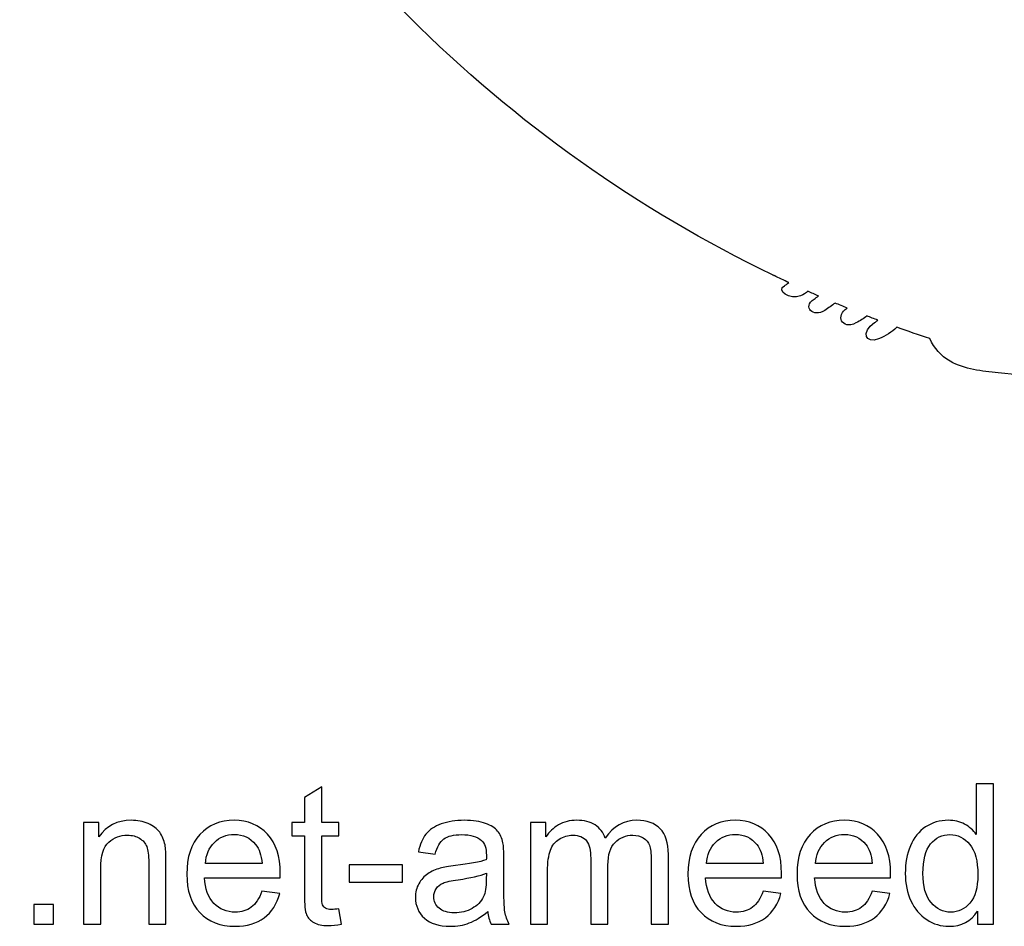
# Model space of a CAD drawing. Header units: millimetres. Extents: x -482 to 545, y -423 to 387.
# Tile 139 of 256: x 256 to 363, y -423 to -324. Entities that reach past the tile are written whole.
import ezdxf

# ---------------------------------------------------------------- set-up
doc = ezdxf.new("R2010")
doc.units = ezdxf.units.MM
doc.header["$MEASUREMENT"] = 0
doc.layers.add('Layer 1', color=7, linetype='Continuous')

msp = doc.modelspace()

# ---------------------------------------------------------------- linework, layer by layer
at = {"layer": 'Layer 1'}
msp.add_open_spline([(533.7911, -164.9185), (526.4989, -147.6772), (516.0587, -132.1927), (502.7622, -118.8958), (502.7622, -118.8958), (489.4653, -105.5989), (473.9808, -95.1592), (456.7395, -87.8666), (456.7395, -87.8666), (438.8883, -80.3164), (419.9264, -76.4881), (400.3804, -76.4881), (400.3804, -76.4881), (380.8344, -76.4881), (361.8726, -80.3164), (344.0217, -87.8666), (344.0217, -87.8666), (326.7804, -95.1592), (311.2963, -105.5989), (297.999, -118.8958), (297.999, -118.8958), (284.7025, -132.1927), (274.2624, -147.6772), (266.9698, -164.9185), (266.9698, -164.9185), (259.4196, -182.7694), (255.5913, -201.7312), (255.5913, -221.2772), (255.5913, -221.2772), (255.5913, -240.8236), (259.4196, -259.7854), (266.9698, -277.636), (266.9698, -277.636), (274.2624, -294.8776), (284.7025, -310.3617), (297.999, -323.659), (297.999, -323.659), (309.6118, -335.2717), (322.8946, -344.7025), (337.5574, -351.7634), (337.5574, -351.7634), (337.5574, -351.7637), (337.5571, -351.7644), (337.5571, -351.7644), (337.5571, -351.7644), (337.5804, -351.7757), (337.6033, -351.7863), (337.6266, -351.7973), (337.6266, -351.7973), (337.6583, -351.8128), (337.6901, -351.829), (337.7222, -351.8445), (337.7222, -351.8445), (337.7225, -351.8442), (337.7225, -351.8435), (337.7229, -351.8431), (337.7229, -351.8431), (338.2485, -352.0957), (338.7749, -352.3469), (339.3044, -352.5931), (339.3044, -352.5931), (339.1368, -352.7423), (338.9643, -352.863), (338.8299, -352.9335), (338.8299, -352.9335), (337.8996, -353.4246), (339.4444, -354.5168), (340.6072, -354.0335), (340.6072, -354.0335), (340.9226, -353.9023), (341.1822, -353.7358), (341.4041, -353.5481), (341.4041, -353.5481), (341.7837, -353.7174), (342.1629, -353.8864), (342.5439, -354.0526), (342.5439, -354.0526), (342.3862, -354.181), (342.225, -354.3002), (342.062, -354.4057), (342.062, -354.4057), (340.7758, -355.2375), (341.9534, -356.4603), (343.2463, -355.6238), (343.2463, -355.6238), (343.6506, -355.3628), (344.0182, -355.1), (344.3498, -354.8244), (344.3498, -354.8244), (344.7925, -355.0107), (345.236, -355.1949), (345.6801, -355.3765), (345.6801, -355.3765), (344.3699, -356.1315), (345.0469, -357.7864), (346.6305, -356.9947), (346.6305, -356.9947), (347.0972, -356.7612), (347.4832, -356.5051), (347.8095, -356.2253), (347.8095, -356.2253), (348.2057, -356.3802), (348.6025, -356.5329), (348.9998, -356.6839), (348.9998, -356.6839), (348.8851, -356.7809), (348.768, -356.8748), (348.6438, -356.9605), (348.6438, -356.9605), (347.1547, -357.9927), (347.6613, -359.3188), (349.0827, -358.7406), (349.0827, -358.7406), (349.8574, -358.4252), (350.528, -357.9899), (351.0917, -357.4615), (351.0917, -357.4615), (352.2764, -357.8908), (353.4652, -358.3046), (354.6587, -358.7022), (354.6587, -358.7022), (355.1437, -359.7182), (355.8546, -360.5885), (356.8911, -361.1737), (356.8911, -361.1737), (358.4433, -362.0511), (360.362, -362.2328), (362.1016, -362.436), (362.1016, -362.436), (364.0916, -362.6685), (365.5595, -362.787), (367.4853, -362.7136), (367.4853, -362.7136), (367.3502, -362.8251), (367.2119, -362.939), (367.0655, -363.0583), (367.0655, -363.0583), (366.6768, -363.3754), (366.9008, -363.864), (367.5947, -363.5934), (367.5947, -363.5934), (368.5278, -363.2294), (369.3921, -362.8311), (370.2052, -362.3721), (370.2052, -362.3721), (371.029, -362.5453), (371.9042, -362.5873), (372.7551, -362.569), (372.7551, -362.569), (372.0372, -363.1151), (371.2149, -363.5977), (370.2292, -363.9889), (370.2292, -363.9889), (369.777, -364.1688), (369.9223, -364.6327), (370.3524, -364.5749), (370.3524, -364.5749), (371.374, -364.4366), (372.3836, -364.1914), (373.3404, -363.8407), (373.3404, -363.8407), (374.1059, -364.0122), (374.9194, -364.0672), (375.7185, -364.0619), (375.7185, -364.0619), (375.1794, -364.3283), (374.5391, -364.5914), (373.75, -364.8723), (373.75, -364.8723), (373.4402, -364.9901), (373.5323, -365.496), (373.8875, -365.4501), (373.8875, -365.4501), (375.68, -365.218), (377.397, -365.1428), (378.9047, -364.4849), (378.9047, -364.4849), (379.3591, -364.553), (379.8142, -364.6172), (380.2696, -364.6803), (380.2696, -364.6803), (379.9663, -364.9358), (379.6597, -365.1781), (379.3549, -365.4039), (379.3549, -365.4039), (378.8818, -365.7546), (379.0134, -366.4975), (379.6872, -366.5384), (379.6872, -366.5384), (381.1011, -366.6234), (388.0886, -367.8906), (391.5748, -367.9234), (391.5748, -367.9234), (391.573, -368.2258), (391.8662, -368.5189), (392.1731, -368.2967), (392.1731, -368.2967), (392.6013, -368.0003), (392.9838, -367.6994), (393.3408, -367.3904), (393.3408, -367.3904), (393.5591, -367.408), (393.7771, -367.4271), (393.9955, -367.4433), (393.9955, -367.4433), (393.895, -367.5361), (393.7941, -367.6289), (393.689, -367.7227), (393.689, -367.7227), (393.2878, -368.0818), (393.8802, -368.6703), (394.2795, -368.3132), (394.2795, -368.3132), (394.578, -368.0465), (394.8556, -367.7837), (395.1191, -367.5177), (395.1191, -367.5177), (395.3484, -367.5318), (395.5781, -367.5453), (395.8074, -367.5576), (395.8074, -367.5576), (395.7044, -367.65), (395.5978, -367.7389), (395.4867, -367.825), (395.4867, -367.825), (395.0623, -368.1538), (395.6571, -368.7405), (396.0773, -368.4156), (396.0773, -368.4156), (396.3888, -368.1743), (396.6682, -367.903), (396.9215, -367.6116), (396.9215, -367.6116), (397.058, -367.6172), (397.1942, -367.6211), (397.3307, -367.626), (397.3307, -367.626), (397.2679, -367.7051), (397.2044, -367.7841), (397.1377, -367.861), (397.1377, -367.861), (396.7878, -368.2656), (397.3762, -368.8583), (397.7283, -368.4512), (397.7283, -368.4512), (397.9459, -368.2), (398.1347, -367.9351), (398.3051, -367.6613), (398.3051, -367.6613), (399.6918, -367.698), (401.0786, -367.7029), (402.465, -367.6754), (402.465, -367.6754), (402.6333, -367.9446), (402.8192, -368.2046), (403.033, -368.4512), (403.033, -368.4512), (403.3854, -368.8583), (403.9738, -368.2656), (403.6235, -367.861), (403.6235, -367.861), (403.5621, -367.7901), (403.5046, -367.7174), (403.4464, -367.6451), (403.4464, -367.6451), (403.5833, -367.6409), (403.7202, -367.637), (403.8571, -367.632), (403.8571, -367.632), (404.1061, -367.9157), (404.3799, -368.1799), (404.684, -368.4156), (404.684, -368.4156), (405.1038, -368.7405), (405.6989, -368.1538), (405.2745, -367.825), (405.2745, -367.825), (405.175, -367.7481), (405.0801, -367.668), (404.9874, -367.5858), (404.9874, -367.5858), (405.2153, -367.5749), (405.4435, -367.5608), (405.6714, -367.5481), (405.6714, -367.5481), (405.9261, -367.8035), (406.1949, -368.0564), (406.4814, -368.3132), (406.4814, -368.3132), (406.8811, -368.6703), (407.4737, -368.0818), (407.0719, -367.7227), (407.0719, -367.7227), (406.9809, -367.6412), (406.8941, -367.5608), (406.8066, -367.4803), (406.8066, -367.4803), (407.0257, -367.4652), (407.2444, -367.4458), (407.4635, -367.4288), (407.4635, -367.4288), (407.8082, -367.7245), (408.1775, -368.0127), (408.5882, -368.2967), (408.5882, -368.2967), (408.8951, -368.5189), (409.1882, -368.2258), (409.1861, -367.9234), (409.1861, -367.9234), (412.6726, -367.8906), (419.6601, -366.6234), (421.074, -366.5384), (421.074, -366.5384), (421.7478, -366.4975), (421.8798, -365.7546), (421.4067, -365.4039), (421.4067, -365.4039), (421.1016, -365.1781), (420.795, -364.9358), (420.4916, -364.6803), (420.4916, -364.6803), (420.9467, -364.6172), (421.4021, -364.553), (421.8565, -364.4849), (421.8565, -364.4849), (421.8565, -364.4849), (426.8737, -365.4501), (426.8737, -365.4501), (426.8737, -365.4501), (427.2293, -365.496), (427.321, -364.9901), (427.0113, -364.8723), (427.0113, -364.8723), (426.2221, -364.5914), (425.5818, -364.3283), (425.0428, -364.0619), (425.0428, -364.0619), (425.8418, -364.0672), (426.6557, -364.0122), (427.4212, -363.8407), (427.4212, -363.8407), (428.3776, -364.1914), (429.3869, -364.4366), (430.4089, -364.5749), (430.4089, -364.5749), (430.8389, -364.6327), (430.9839, -364.1688), (430.5317, -363.9889), (430.5317, -363.9889), (429.5463, -363.5977), (428.724, -363.1151), (428.0065, -362.569), (428.0065, -362.569), (428.857, -362.5873), (429.7323, -362.5453), (430.556, -362.3721), (430.556, -362.3721), (431.3691, -362.8311), (432.2331, -363.2294), (433.1669, -363.5934), (433.1669, -363.5934), (433.8605, -363.864), (434.0841, -363.3754), (433.6957, -363.0583), (433.6957, -363.0583), (433.5497, -362.939), (433.411, -362.8251), (433.2759, -362.7136), (433.2759, -362.7136), (435.2014, -362.787), (436.6693, -362.6685), (438.6597, -362.436), (438.6597, -362.436), (440.3996, -362.2328), (442.3176, -362.0511), (443.8702, -361.1737), (443.8702, -361.1737), (444.9066, -360.5885), (445.6178, -359.7182), (446.1029, -358.7022), (446.1029, -358.7022), (447.2957, -358.3046), (448.4852, -357.8908), (449.6695, -357.4615), (449.6695, -357.4615), (450.2336, -357.9899), (450.9039, -358.4252), (451.6786, -358.7406), (451.6786, -358.7406), (453.1003, -359.3188), (453.6061, -357.9927), (452.1171, -356.9605), (452.1171, -356.9605), (451.9932, -356.8748), (451.8758, -356.7809), (451.7618, -356.6839), (451.7618, -356.6839), (452.159, -356.5329), (452.5559, -356.3802), (452.9521, -356.2253), (452.9521, -356.2253), (453.2781, -356.5051), (453.664, -356.7612), (454.1307, -356.9947), (454.1307, -356.9947), (455.7143, -357.7864), (456.3917, -356.1315), (455.0811, -355.3765), (455.0811, -355.3765), (455.5253, -355.1949), (455.9683, -355.0107), (456.4114, -354.8244), (456.4114, -354.8244), (456.7434, -355.1), (457.111, -355.3628), (457.5149, -355.6238), (457.5149, -355.6238), (458.8075, -356.4603), (459.9854, -355.2375), (458.6995, -354.4057), (458.6995, -354.4057), (458.5362, -354.3002), (458.3753, -354.181), (458.2173, -354.0526), (458.2173, -354.0526), (458.5983, -353.8864), (458.9779, -353.7174), (459.3568, -353.5481), (459.3568, -353.5481), (459.579, -353.7358), (459.8387, -353.9023), (460.1544, -354.0335), (460.1544, -354.0335), (461.3172, -354.5168), (462.8616, -353.4246), (461.931, -352.9335), (461.931, -352.9335), (461.7966, -352.863), (461.6248, -352.7423), (461.4569, -352.5931), (461.4569, -352.5931), (476.8136, -345.448), (490.6894, -335.7314), (502.7622, -323.659), (502.7622, -323.659), (516.0587, -310.3617), (526.4989, -294.8776), (533.7911, -277.636), (533.7911, -277.636), (541.3416, -259.7854), (545.17, -240.8236), (545.17, -221.2772), (545.17, -221.2772), (545.17, -201.7312), (541.3416, -182.7694), (533.7911, -164.9185)], degree=3, knots=[0, 0, 0, 0, 0.00869565, 0.00869565, 0.00869565, 0.00869565, 0.0173913, 0.0173913, 0.0173913, 0.0173913, 0.02608696, 0.02608696, 0.02608696, 0.02608696, 0.03478261, 0.03478261, 0.03478261, 0.03478261, 0.04347826, 0.04347826, 0.04347826, 0.04347826, 0.05217391, 0.05217391, 0.05217391, 0.05217391, 0.06086957, 0.06086957, 0.06086957, 0.06086957, 0.06956522, 0.06956522, 0.06956522, 0.06956522, 0.07826087, 0.07826087, 0.07826087, 0.07826087, 0.08695652, 0.08695652, 0.08695652, 0.08695652, 0.09565217, 0.09565217, 0.09565217, 0.09565217, 0.10434783, 0.10434783, 0.10434783, 0.10434783, 0.11304348, 0.11304348, 0.11304348, 0.11304348, 0.12173913, 0.12173913, 0.12173913, 0.12173913, 0.13043478, 0.13043478, 0.13043478, 0.13043478, 0.13913043, 0.13913043, 0.13913043, 0.13913043, 0.14782609, 0.14782609, 0.14782609, 0.14782609, 0.15652174, 0.15652174, 0.15652174, 0.15652174, 0.16521739, 0.16521739, 0.16521739, 0.16521739, 0.17391304, 0.17391304, 0.17391304, 0.17391304, 0.1826087, 0.1826087, 0.1826087, 0.1826087, 0.19130435, 0.19130435, 0.19130435, 0.19130435, 0.2, 0.2, 0.2, 0.2, 0.20869565, 0.20869565, 0.20869565, 0.20869565, 0.2173913, 0.2173913, 0.2173913, 0.2173913, 0.22608696, 0.22608696, 0.22608696, 0.22608696, 0.23478261, 0.23478261, 0.23478261, 0.23478261, 0.24347826, 0.24347826, 0.24347826, 0.24347826, 0.25217391, 0.25217391, 0.25217391, 0.25217391, 0.26086957, 0.26086957, 0.26086957, 0.26086957, 0.26956522, 0.26956522, 0.26956522, 0.26956522, 0.27826087, 0.27826087, 0.27826087, 0.27826087, 0.28695652, 0.28695652, 0.28695652, 0.28695652, 0.29565217, 0.29565217, 0.29565217, 0.29565217, 0.30434783, 0.30434783, 0.30434783, 0.30434783, 0.31304348, 0.31304348, 0.31304348, 0.31304348, 0.32173913, 0.32173913, 0.32173913, 0.32173913, 0.33043478, 0.33043478, 0.33043478, 0.33043478, 0.33913043, 0.33913043, 0.33913043, 0.33913043, 0.34782609, 0.34782609, 0.34782609, 0.34782609, 0.35652174, 0.35652174, 0.35652174, 0.35652174, 0.36521739, 0.36521739, 0.36521739, 0.36521739, 0.37391304, 0.37391304, 0.37391304, 0.37391304, 0.3826087, 0.3826087, 0.3826087, 0.3826087, 0.39130435, 0.39130435, 0.39130435, 0.39130435, 0.4, 0.4, 0.4, 0.4, 0.40869565, 0.40869565, 0.40869565, 0.40869565, 0.4173913, 0.4173913, 0.4173913, 0.4173913, 0.42608696, 0.42608696, 0.42608696, 0.42608696, 0.43478261, 0.43478261, 0.43478261, 0.43478261, 0.44347826, 0.44347826, 0.44347826, 0.44347826, 0.45217391, 0.45217391, 0.45217391, 0.45217391, 0.46086957, 0.46086957, 0.46086957, 0.46086957, 0.46956522, 0.46956522, 0.46956522, 0.46956522, 0.47826087, 0.47826087, 0.47826087, 0.47826087, 0.48695652, 0.48695652, 0.48695652, 0.48695652, 0.49565217, 0.49565217, 0.49565217, 0.49565217, 0.50434783, 0.50434783, 0.50434783, 0.50434783, 0.51304348, 0.51304348, 0.51304348, 0.51304348, 0.52173913, 0.52173913, 0.52173913, 0.52173913, 0.53043478, 0.53043478, 0.53043478, 0.53043478, 0.53913043, 0.53913043, 0.53913043, 0.53913043, 0.54782609, 0.54782609, 0.54782609, 0.54782609, 0.55652174, 0.55652174, 0.55652174, 0.55652174, 0.56521739, 0.56521739, 0.56521739, 0.56521739, 0.57391304, 0.57391304, 0.57391304, 0.57391304, 0.5826087, 0.5826087, 0.5826087, 0.5826087, 0.59130435, 0.59130435, 0.59130435, 0.59130435, 0.6, 0.6, 0.6, 0.6, 0.60869565, 0.60869565, 0.60869565, 0.60869565, 0.6173913, 0.6173913, 0.6173913, 0.6173913, 0.62608696, 0.62608696, 0.62608696, 0.62608696, 0.63478261, 0.63478261, 0.63478261, 0.63478261, 0.64347826, 0.64347826, 0.64347826, 0.64347826, 0.65217391, 0.65217391, 0.65217391, 0.65217391, 0.66086957, 0.66086957, 0.66086957, 0.66086957, 0.66956522, 0.66956522, 0.66956522, 0.66956522, 0.67826087, 0.67826087, 0.67826087, 0.67826087, 0.68695652, 0.68695652, 0.68695652, 0.68695652, 0.69565217, 0.69565217, 0.69565217, 0.69565217, 0.70434783, 0.70434783, 0.70434783, 0.70434783, 0.71304348, 0.71304348, 0.71304348, 0.71304348, 0.72173913, 0.72173913, 0.72173913, 0.72173913, 0.73043478, 0.73043478, 0.73043478, 0.73043478, 0.73913043, 0.73913043, 0.73913043, 0.73913043, 0.74782609, 0.74782609, 0.74782609, 0.74782609, 0.75652174, 0.75652174, 0.75652174, 0.75652174, 0.76521739, 0.76521739, 0.76521739, 0.76521739, 0.77391304, 0.77391304, 0.77391304, 0.77391304, 0.7826087, 0.7826087, 0.7826087, 0.7826087, 0.79130435, 0.79130435, 0.79130435, 0.79130435, 0.8, 0.8, 0.8, 0.8, 0.80869565, 0.80869565, 0.80869565, 0.80869565, 0.8173913, 0.8173913, 0.8173913, 0.8173913, 0.82608696, 0.82608696, 0.82608696, 0.82608696, 0.83478261, 0.83478261, 0.83478261, 0.83478261, 0.84347826, 0.84347826, 0.84347826, 0.84347826, 0.85217391, 0.85217391, 0.85217391, 0.85217391, 0.86086957, 0.86086957, 0.86086957, 0.86086957, 0.86956522, 0.86956522, 0.86956522, 0.86956522, 0.87826087, 0.87826087, 0.87826087, 0.87826087, 0.88695652, 0.88695652, 0.88695652, 0.88695652, 0.89565217, 0.89565217, 0.89565217, 0.89565217, 0.90434783, 0.90434783, 0.90434783, 0.90434783, 0.91304348, 0.91304348, 0.91304348, 0.91304348, 0.92173913, 0.92173913, 0.92173913, 0.92173913, 0.93043478, 0.93043478, 0.93043478, 0.93043478, 0.93913043, 0.93913043, 0.93913043, 0.93913043, 0.94782609, 0.94782609, 0.94782609, 0.94782609, 0.95652174, 0.95652174, 0.95652174, 0.95652174, 0.96521739, 0.96521739, 0.96521739, 0.96521739, 0.97391304, 0.97391304, 0.97391304, 0.97391304, 0.9826087, 0.9826087, 0.9826087, 0.9826087, 1, 1, 1, 1], dxfattribs=at)
at = {"layer": 'Layer 1', "color": 250}
for points, knots in [([(359.8495, -422.4896), (359.8495, -422.4896), (359.8495, -421.0845), (359.8495, -421.0845), (359.8495, -421.0845), (359.1488, -422.1766), (358.1172, -422.7244), (356.7548, -422.7244), (356.7548, -422.7244), (355.8726, -422.7244), (355.0615, -422.4825), (354.3252, -421.9951), (354.3252, -421.9951), (353.5853, -421.5114), (353.0126, -420.8319), (352.6035, -419.964), (352.6035, -419.964), (352.198, -419.0925), (351.9952, -418.0929), (351.9952, -416.9617), (351.9952, -416.9617), (351.9952, -415.859), (352.1802, -414.8594), (352.5466, -413.9594), (352.5466, -413.9594), (352.9165, -413.063), (353.4679, -412.3729), (354.2042, -411.8963), (354.2042, -411.8963), (354.937, -411.416), (355.7623, -411.1777), (356.6694, -411.1777), (356.6694, -411.1777), (357.3381, -411.1777), (357.9322, -411.32), (358.4515, -411.601), (358.4515, -411.601), (358.9709, -411.882), (359.3942, -412.252), (359.7215, -412.7037), (359.7215, -412.7037), (359.7215, -412.7037), (359.7215, -407.2079), (359.7215, -407.2079), (359.7215, -407.2079), (359.7215, -407.2079), (361.5997, -407.2079), (361.5997, -407.2079), (361.5997, -407.2079), (361.5997, -407.2079), (361.5997, -422.4896), (361.5997, -422.4896), (361.5997, -422.4896), (361.5997, -422.4896), (359.8495, -422.4896), (359.8495, -422.4896)], [0, 0, 0, 0, 0.06666667, 0.06666667, 0.06666667, 0.06666667, 0.13333333, 0.13333333, 0.13333333, 0.13333333, 0.2, 0.2, 0.2, 0.2, 0.26666667, 0.26666667, 0.26666667, 0.26666667, 0.33333333, 0.33333333, 0.33333333, 0.33333333, 0.4, 0.4, 0.4, 0.4, 0.46666667, 0.46666667, 0.46666667, 0.46666667, 0.53333333, 0.53333333, 0.53333333, 0.53333333, 0.6, 0.6, 0.6, 0.6, 0.66666667, 0.66666667, 0.66666667, 0.66666667, 0.73333333, 0.73333333, 0.73333333, 0.73333333, 0.8, 0.8, 0.8, 0.8, 0.86666667, 0.86666667, 0.86666667, 0.86666667, 1, 1, 1, 1]), ([(290.3488, -420.8142), (290.3488, -420.8142), (290.6049, -422.4718), (290.6049, -422.4718), (290.6049, -422.4718), (290.0785, -422.5821), (289.6053, -422.639), (289.1927, -422.639), (289.1927, -422.639), (288.5133, -422.639), (287.9868, -422.5323), (287.6098, -422.3153), (287.6098, -422.3153), (287.2363, -422.0983), (286.973, -421.8173), (286.8201, -421.4651), (286.8201, -421.4651), (286.6671, -421.113), (286.5924, -420.3731), (286.5924, -419.2454), (286.5924, -419.2454), (286.5924, -419.2454), (286.5924, -412.8638), (286.5924, -412.8638), (286.5924, -412.8638), (286.5924, -412.8638), (285.2051, -412.8638), (285.2051, -412.8638), (285.2051, -412.8638), (285.2051, -412.8638), (285.2051, -411.4125), (285.2051, -411.4125), (285.2051, -411.4125), (285.2051, -411.4125), (286.5924, -411.4125), (286.5924, -411.4125), (286.5924, -411.4125), (286.5924, -411.4125), (286.5924, -408.6734), (286.5924, -408.6734), (286.5924, -408.6734), (286.5924, -408.6734), (288.4706, -407.5458), (288.4706, -407.5458), (288.4706, -407.5458), (288.4706, -407.5458), (288.4706, -411.4125), (288.4706, -411.4125), (288.4706, -411.4125), (288.4706, -411.4125), (290.3488, -411.4125), (290.3488, -411.4125), (290.3488, -411.4125), (290.3488, -411.4125), (290.3488, -412.8638), (290.3488, -412.8638), (290.3488, -412.8638), (290.3488, -412.8638), (288.4706, -412.8638), (288.4706, -412.8638), (288.4706, -412.8638), (288.4706, -412.8638), (288.4706, -419.3521), (288.4706, -419.3521), (288.4706, -419.3521), (288.4706, -419.8893), (288.5026, -420.2343), (288.5702, -420.3873), (288.5702, -420.3873), (288.6342, -420.5403), (288.7409, -420.6612), (288.8904, -420.7537), (288.8904, -420.7537), (289.0398, -420.8426), (289.2532, -420.8889), (289.5306, -420.8889), (289.5306, -420.8889), (289.737, -420.8889), (290.0109, -420.864), (290.3488, -420.8142)], [0, 0, 0, 0, 0.04761905, 0.04761905, 0.04761905, 0.04761905, 0.0952381, 0.0952381, 0.0952381, 0.0952381, 0.14285714, 0.14285714, 0.14285714, 0.14285714, 0.19047619, 0.19047619, 0.19047619, 0.19047619, 0.23809524, 0.23809524, 0.23809524, 0.23809524, 0.28571429, 0.28571429, 0.28571429, 0.28571429, 0.33333333, 0.33333333, 0.33333333, 0.33333333, 0.38095238, 0.38095238, 0.38095238, 0.38095238, 0.42857143, 0.42857143, 0.42857143, 0.42857143, 0.47619048, 0.47619048, 0.47619048, 0.47619048, 0.52380952, 0.52380952, 0.52380952, 0.52380952, 0.57142857, 0.57142857, 0.57142857, 0.57142857, 0.61904762, 0.61904762, 0.61904762, 0.61904762, 0.66666667, 0.66666667, 0.66666667, 0.66666667, 0.71428571, 0.71428571, 0.71428571, 0.71428571, 0.76190476, 0.76190476, 0.76190476, 0.76190476, 0.80952381, 0.80952381, 0.80952381, 0.80952381, 0.85714286, 0.85714286, 0.85714286, 0.85714286, 0.9047619, 0.9047619, 0.9047619, 0.9047619, 1, 1, 1, 1]), ([(262.5315, -422.4896), (262.5315, -422.4896), (262.5315, -411.4125), (262.5315, -411.4125), (262.5315, -411.4125), (262.5315, -411.4125), (264.2176, -411.4125), (264.2176, -411.4125), (264.2176, -411.4125), (264.2176, -411.4125), (264.2176, -412.9848), (264.2176, -412.9848), (264.2176, -412.9848), (265.0286, -411.7789), (266.2025, -411.1777), (267.7356, -411.1777), (267.7356, -411.1777), (268.4044, -411.1777), (269.0162, -411.2986), (269.5747, -411.537), (269.5747, -411.537), (270.1332, -411.7753), (270.5529, -412.0919), (270.8304, -412.4796), (270.8304, -412.4796), (271.1079, -412.8674), (271.3035, -413.3298), (271.4138, -413.8634), (271.4138, -413.8634), (271.4814, -414.212), (271.5169, -414.8203), (271.5169, -415.6882), (271.5169, -415.6882), (271.5169, -415.6882), (271.5169, -422.4896), (271.5169, -422.4896), (271.5169, -422.4896), (271.5169, -422.4896), (269.6387, -422.4896), (269.6387, -422.4896), (269.6387, -422.4896), (269.6387, -422.4896), (269.6387, -415.7594), (269.6387, -415.7594), (269.6387, -415.7594), (269.6387, -414.9946), (269.5676, -414.4219), (269.4217, -414.0448), (269.4217, -414.0448), (269.2759, -413.6677), (269.0162, -413.3654), (268.6463, -413.1377), (268.6463, -413.1377), (268.2763, -412.9136), (267.8388, -412.7998), (267.3408, -412.7998), (267.3408, -412.7998), (266.544, -412.7998), (265.8574, -413.0523), (265.2776, -413.561), (265.2776, -413.561), (264.6978, -414.0662), (264.4097, -415.0302), (264.4097, -416.4459), (264.4097, -416.4459), (264.4097, -416.4459), (264.4097, -422.4896), (264.4097, -422.4896), (264.4097, -422.4896), (264.4097, -422.4896), (262.5315, -422.4896), (262.5315, -422.4896)], [0, 0, 0, 0, 0.05263158, 0.05263158, 0.05263158, 0.05263158, 0.10526316, 0.10526316, 0.10526316, 0.10526316, 0.15789474, 0.15789474, 0.15789474, 0.15789474, 0.21052632, 0.21052632, 0.21052632, 0.21052632, 0.26315789, 0.26315789, 0.26315789, 0.26315789, 0.31578947, 0.31578947, 0.31578947, 0.31578947, 0.36842105, 0.36842105, 0.36842105, 0.36842105, 0.42105263, 0.42105263, 0.42105263, 0.42105263, 0.47368421, 0.47368421, 0.47368421, 0.47368421, 0.52631579, 0.52631579, 0.52631579, 0.52631579, 0.57894737, 0.57894737, 0.57894737, 0.57894737, 0.63157895, 0.63157895, 0.63157895, 0.63157895, 0.68421053, 0.68421053, 0.68421053, 0.68421053, 0.73684211, 0.73684211, 0.73684211, 0.73684211, 0.78947368, 0.78947368, 0.78947368, 0.78947368, 0.84210526, 0.84210526, 0.84210526, 0.84210526, 0.89473684, 0.89473684, 0.89473684, 0.89473684, 1, 1, 1, 1]), ([(281.9573, -418.9039), (281.9573, -418.9039), (283.8996, -419.1601), (283.8996, -419.1601), (283.8996, -419.1601), (283.5972, -420.2877), (283.0316, -421.1663), (282.2063, -421.7888), (282.2063, -421.7888), (281.3811, -422.4113), (280.3281, -422.7244), (279.044, -422.7244), (279.044, -422.7244), (277.429, -422.7244), (276.1484, -422.2264), (275.2022, -421.2304), (275.2022, -421.2304), (274.256, -420.2379), (273.7829, -418.8399), (273.7829, -417.0435), (273.7829, -417.0435), (273.7829, -415.1867), (274.2596, -413.7424), (275.2165, -412.718), (275.2165, -412.718), (276.1733, -411.6899), (277.4148, -411.1777), (278.9408, -411.1777), (278.9408, -411.1777), (280.4171, -411.1777), (281.623, -411.6793), (282.5585, -412.686), (282.5585, -412.686), (283.4941, -413.6926), (283.9636, -415.1084), (283.9636, -416.9333), (283.9636, -416.9333), (283.9636, -417.0435), (283.96, -417.2107), (283.9529, -417.4313), (283.9529, -417.4313), (283.9529, -417.4313), (275.7038, -417.4313), (275.7038, -417.4313), (275.7038, -417.4313), (275.7749, -418.6443), (276.1164, -419.5763), (276.7354, -420.2201), (276.7354, -420.2201), (277.3508, -420.864), (278.1227, -421.1877), (279.044, -421.1877), (279.044, -421.1877), (279.7305, -421.1877), (280.3175, -421.0062), (280.8013, -420.6434), (280.8013, -420.6434), (281.2886, -420.2806), (281.6728, -419.7008), (281.9573, -418.9039)], [0, 0, 0, 0, 0.0625, 0.0625, 0.0625, 0.0625, 0.125, 0.125, 0.125, 0.125, 0.1875, 0.1875, 0.1875, 0.1875, 0.25, 0.25, 0.25, 0.25, 0.3125, 0.3125, 0.3125, 0.3125, 0.375, 0.375, 0.375, 0.375, 0.4375, 0.4375, 0.4375, 0.4375, 0.5, 0.5, 0.5, 0.5, 0.5625, 0.5625, 0.5625, 0.5625, 0.625, 0.625, 0.625, 0.625, 0.6875, 0.6875, 0.6875, 0.6875, 0.75, 0.75, 0.75, 0.75, 0.8125, 0.8125, 0.8125, 0.8125, 0.875, 0.875, 0.875, 0.875, 1, 1, 1, 1]), ([(306.5448, -421.1023), (305.8476, -421.6963), (305.1753, -422.1125), (304.5314, -422.358), (304.5314, -422.358), (303.8876, -422.6034), (303.1975, -422.7244), (302.4576, -422.7244), (302.4576, -422.7244), (301.241, -422.7244), (300.3055, -422.4291), (299.6509, -421.8351), (299.6509, -421.8351), (298.9964, -421.2446), (298.6692, -420.4869), (298.6692, -419.5656), (298.6692, -419.5656), (298.6692, -419.0249), (298.7937, -418.5304), (299.0391, -418.0822), (299.0391, -418.0822), (299.2881, -417.634), (299.6118, -417.2783), (300.0102, -417.008), (300.0102, -417.008), (300.4122, -416.7376), (300.8604, -416.5313), (301.362, -416.3926), (301.362, -416.3926), (301.7319, -416.2965), (302.2904, -416.204), (303.0338, -416.1115), (303.0338, -416.1115), (304.5492, -415.9337), (305.6697, -415.7167), (306.3847, -415.4677), (306.3847, -415.4677), (306.3918, -415.2116), (306.3954, -415.0479), (306.3954, -414.9804), (306.3954, -414.9804), (306.3954, -414.2191), (306.2175, -413.682), (305.8618, -413.3689), (305.8618, -413.3689), (305.3816, -412.9456), (304.6666, -412.7358), (303.7204, -412.7358), (303.7204, -412.7358), (302.8346, -412.7358), (302.1801, -412.8923), (301.7604, -413.2018), (301.7604, -413.2018), (301.3371, -413.5112), (301.0276, -414.059), (300.8248, -414.8487), (300.8248, -414.8487), (300.8248, -414.8487), (298.9893, -414.5926), (298.9893, -414.5926), (298.9893, -414.5926), (299.1565, -413.8065), (299.4304, -413.1697), (299.8146, -412.686), (299.8146, -412.686), (300.1988, -412.2022), (300.7537, -411.8322), (301.4793, -411.569), (301.4793, -411.569), (302.2015, -411.3093), (303.0445, -411.1777), (303.9978, -411.1777), (303.9978, -411.1777), (304.9441, -411.1777), (305.716, -411.288), (306.31, -411.5121), (306.31, -411.5121), (306.9005, -411.7362), (307.3381, -412.0136), (307.6155, -412.3516), (307.6155, -412.3516), (307.893, -412.6895), (308.0886, -413.1164), (308.2025, -413.6322), (308.2025, -413.6322), (308.2629, -413.9523), (308.2949, -414.5286), (308.2949, -415.3574), (308.2949, -415.3574), (308.2949, -415.3574), (308.2949, -417.8475), (308.2949, -417.8475), (308.2949, -417.8475), (308.2949, -419.5869), (308.3341, -420.6861), (308.4123, -421.1521), (308.4123, -421.1521), (308.487, -421.6181), (308.6435, -422.0627), (308.8712, -422.4896), (308.8712, -422.4896), (308.8712, -422.4896), (306.9076, -422.4896), (306.9076, -422.4896), (306.9076, -422.4896), (306.7191, -422.0948), (306.5982, -421.6323), (306.5448, -421.1023)], [0, 0, 0, 0, 0.03571429, 0.03571429, 0.03571429, 0.03571429, 0.07142857, 0.07142857, 0.07142857, 0.07142857, 0.10714286, 0.10714286, 0.10714286, 0.10714286, 0.14285714, 0.14285714, 0.14285714, 0.14285714, 0.17857143, 0.17857143, 0.17857143, 0.17857143, 0.21428571, 0.21428571, 0.21428571, 0.21428571, 0.25, 0.25, 0.25, 0.25, 0.28571429, 0.28571429, 0.28571429, 0.28571429, 0.32142857, 0.32142857, 0.32142857, 0.32142857, 0.35714286, 0.35714286, 0.35714286, 0.35714286, 0.39285714, 0.39285714, 0.39285714, 0.39285714, 0.42857143, 0.42857143, 0.42857143, 0.42857143, 0.46428571, 0.46428571, 0.46428571, 0.46428571, 0.5, 0.5, 0.5, 0.5, 0.53571429, 0.53571429, 0.53571429, 0.53571429, 0.57142857, 0.57142857, 0.57142857, 0.57142857, 0.60714286, 0.60714286, 0.60714286, 0.60714286, 0.64285714, 0.64285714, 0.64285714, 0.64285714, 0.67857143, 0.67857143, 0.67857143, 0.67857143, 0.71428571, 0.71428571, 0.71428571, 0.71428571, 0.75, 0.75, 0.75, 0.75, 0.78571429, 0.78571429, 0.78571429, 0.78571429, 0.82142857, 0.82142857, 0.82142857, 0.82142857, 0.85714286, 0.85714286, 0.85714286, 0.85714286, 0.89285714, 0.89285714, 0.89285714, 0.89285714, 0.92857143, 0.92857143, 0.92857143, 0.92857143, 1, 1, 1, 1]), ([(311.1799, -422.4896), (311.1799, -422.4896), (311.1799, -411.4125), (311.1799, -411.4125), (311.1799, -411.4125), (311.1799, -411.4125), (312.866, -411.4125), (312.866, -411.4125), (312.866, -411.4125), (312.866, -411.4125), (312.866, -412.9776), (312.866, -412.9776), (312.866, -412.9776), (313.211, -412.437), (313.6734, -411.9994), (314.2497, -411.6722), (314.2497, -411.6722), (314.826, -411.3413), (315.4805, -411.1777), (316.2168, -411.1777), (316.2168, -411.1777), (317.035, -411.1777), (317.7073, -411.3484), (318.2302, -411.6864), (318.2302, -411.6864), (318.7531, -412.0279), (319.1231, -412.501), (319.3365, -413.1128), (319.3365, -413.1128), (320.2187, -411.8216), (321.3606, -411.1777), (322.7692, -411.1777), (322.7692, -411.1777), (323.8719, -411.1777), (324.7221, -411.4801), (325.3126, -412.0883), (325.3126, -412.0883), (325.9067, -412.6966), (326.2055, -413.6322), (326.2055, -414.895), (326.2055, -414.895), (326.2055, -414.895), (326.2055, -422.4896), (326.2055, -422.4896), (326.2055, -422.4896), (326.2055, -422.4896), (324.3273, -422.4896), (324.3273, -422.4896), (324.3273, -422.4896), (324.3273, -422.4896), (324.3273, -415.5175), (324.3273, -415.5175), (324.3273, -415.5175), (324.3273, -414.7705), (324.2632, -414.2298), (324.1423, -413.899), (324.1423, -413.899), (324.0213, -413.5681), (323.8008, -413.3049), (323.4771, -413.1021), (323.4771, -413.1021), (323.1569, -412.8994), (322.7799, -412.7998), (322.3495, -412.7998), (322.3495, -412.7998), (321.5669, -412.7998), (320.9195, -413.0595), (320.4037, -413.5753), (320.4037, -413.5753), (319.8879, -414.0946), (319.6318, -414.9234), (319.6318, -416.0617), (319.6318, -416.0617), (319.6318, -416.0617), (319.6318, -422.4896), (319.6318, -422.4896), (319.6318, -422.4896), (319.6318, -422.4896), (317.7536, -422.4896), (317.7536, -422.4896), (317.7536, -422.4896), (317.7536, -422.4896), (317.7536, -415.3005), (317.7536, -415.3005), (317.7536, -415.3005), (317.7536, -414.4681), (317.6006, -413.842), (317.2947, -413.4259), (317.2947, -413.4259), (316.9888, -413.0097), (316.4872, -412.7998), (315.7935, -412.7998), (315.7935, -412.7998), (315.2671, -412.7998), (314.7797, -412.9385), (314.3315, -413.216), (314.3315, -413.216), (313.8833, -413.4934), (313.5596, -413.899), (313.3569, -414.4361), (313.3569, -414.4361), (313.1577, -414.9697), (313.0581, -415.7416), (313.0581, -416.7483), (313.0581, -416.7483), (313.0581, -416.7483), (313.0581, -422.4896), (313.0581, -422.4896), (313.0581, -422.4896), (313.0581, -422.4896), (311.1799, -422.4896), (311.1799, -422.4896)], [0, 0, 0, 0, 0.03448276, 0.03448276, 0.03448276, 0.03448276, 0.06896552, 0.06896552, 0.06896552, 0.06896552, 0.10344828, 0.10344828, 0.10344828, 0.10344828, 0.13793103, 0.13793103, 0.13793103, 0.13793103, 0.17241379, 0.17241379, 0.17241379, 0.17241379, 0.20689655, 0.20689655, 0.20689655, 0.20689655, 0.24137931, 0.24137931, 0.24137931, 0.24137931, 0.27586207, 0.27586207, 0.27586207, 0.27586207, 0.31034483, 0.31034483, 0.31034483, 0.31034483, 0.34482759, 0.34482759, 0.34482759, 0.34482759, 0.37931034, 0.37931034, 0.37931034, 0.37931034, 0.4137931, 0.4137931, 0.4137931, 0.4137931, 0.44827586, 0.44827586, 0.44827586, 0.44827586, 0.48275862, 0.48275862, 0.48275862, 0.48275862, 0.51724138, 0.51724138, 0.51724138, 0.51724138, 0.55172414, 0.55172414, 0.55172414, 0.55172414, 0.5862069, 0.5862069, 0.5862069, 0.5862069, 0.62068966, 0.62068966, 0.62068966, 0.62068966, 0.65517241, 0.65517241, 0.65517241, 0.65517241, 0.68965517, 0.68965517, 0.68965517, 0.68965517, 0.72413793, 0.72413793, 0.72413793, 0.72413793, 0.75862069, 0.75862069, 0.75862069, 0.75862069, 0.79310345, 0.79310345, 0.79310345, 0.79310345, 0.82758621, 0.82758621, 0.82758621, 0.82758621, 0.86206897, 0.86206897, 0.86206897, 0.86206897, 0.89655172, 0.89655172, 0.89655172, 0.89655172, 0.93103448, 0.93103448, 0.93103448, 0.93103448, 1, 1, 1, 1]), ([(336.5142, -418.9039), (336.5142, -418.9039), (338.4565, -419.1601), (338.4565, -419.1601), (338.4565, -419.1601), (338.1541, -420.2877), (337.5885, -421.1663), (336.7632, -421.7888), (336.7632, -421.7888), (335.938, -422.4113), (334.885, -422.7244), (333.6009, -422.7244), (333.6009, -422.7244), (331.9859, -422.7244), (330.7053, -422.2264), (329.7591, -421.2304), (329.7591, -421.2304), (328.8129, -420.2379), (328.3398, -418.8399), (328.3398, -417.0435), (328.3398, -417.0435), (328.3398, -415.1867), (328.8165, -413.7424), (329.7734, -412.718), (329.7734, -412.718), (330.7302, -411.6899), (331.9717, -411.1777), (333.4977, -411.1777), (333.4977, -411.1777), (334.974, -411.1777), (336.1799, -411.6793), (337.1154, -412.686), (337.1154, -412.686), (338.051, -413.6926), (338.5205, -415.1084), (338.5205, -416.9333), (338.5205, -416.9333), (338.5205, -417.0435), (338.5169, -417.2107), (338.5098, -417.4313), (338.5098, -417.4313), (338.5098, -417.4313), (330.2607, -417.4313), (330.2607, -417.4313), (330.2607, -417.4313), (330.3318, -418.6443), (330.6733, -419.5763), (331.2923, -420.2201), (331.2923, -420.2201), (331.9077, -420.864), (332.6796, -421.1877), (333.6009, -421.1877), (333.6009, -421.1877), (334.2874, -421.1877), (334.8744, -421.0062), (335.3582, -420.6434), (335.3582, -420.6434), (335.8455, -420.2806), (336.2297, -419.7008), (336.5142, -418.9039)], [0, 0, 0, 0, 0.0625, 0.0625, 0.0625, 0.0625, 0.125, 0.125, 0.125, 0.125, 0.1875, 0.1875, 0.1875, 0.1875, 0.25, 0.25, 0.25, 0.25, 0.3125, 0.3125, 0.3125, 0.3125, 0.375, 0.375, 0.375, 0.375, 0.4375, 0.4375, 0.4375, 0.4375, 0.5, 0.5, 0.5, 0.5, 0.5625, 0.5625, 0.5625, 0.5625, 0.625, 0.625, 0.625, 0.625, 0.6875, 0.6875, 0.6875, 0.6875, 0.75, 0.75, 0.75, 0.75, 0.8125, 0.8125, 0.8125, 0.8125, 0.875, 0.875, 0.875, 0.875, 1, 1, 1, 1]), ([(348.3846, -418.9039), (348.3846, -418.9039), (350.3269, -419.1601), (350.3269, -419.1601), (350.3269, -419.1601), (350.0245, -420.2877), (349.4589, -421.1663), (348.6336, -421.7888), (348.6336, -421.7888), (347.8084, -422.4113), (346.7554, -422.7244), (345.4713, -422.7244), (345.4713, -422.7244), (343.8563, -422.7244), (342.5757, -422.2264), (341.6295, -421.2304), (341.6295, -421.2304), (340.6833, -420.2379), (340.2102, -418.8399), (340.2102, -417.0435), (340.2102, -417.0435), (340.2102, -415.1867), (340.6869, -413.7424), (341.6438, -412.718), (341.6438, -412.718), (342.6006, -411.6899), (343.8421, -411.1777), (345.3681, -411.1777), (345.3681, -411.1777), (346.8444, -411.1777), (348.0503, -411.6793), (348.9858, -412.686), (348.9858, -412.686), (349.9214, -413.6926), (350.3909, -415.1084), (350.3909, -416.9333), (350.3909, -416.9333), (350.3909, -417.0435), (350.3873, -417.2107), (350.3802, -417.4313), (350.3802, -417.4313), (350.3802, -417.4313), (342.1311, -417.4313), (342.1311, -417.4313), (342.1311, -417.4313), (342.2022, -418.6443), (342.5437, -419.5763), (343.1627, -420.2201), (343.1627, -420.2201), (343.7781, -420.864), (344.55, -421.1877), (345.4713, -421.1877), (345.4713, -421.1877), (346.1578, -421.1877), (346.7448, -421.0062), (347.2286, -420.6434), (347.2286, -420.6434), (347.7159, -420.2806), (348.1001, -419.7008), (348.3846, -418.9039)], [0, 0, 0, 0, 0.0625, 0.0625, 0.0625, 0.0625, 0.125, 0.125, 0.125, 0.125, 0.1875, 0.1875, 0.1875, 0.1875, 0.25, 0.25, 0.25, 0.25, 0.3125, 0.3125, 0.3125, 0.3125, 0.375, 0.375, 0.375, 0.375, 0.4375, 0.4375, 0.4375, 0.4375, 0.5, 0.5, 0.5, 0.5, 0.5625, 0.5625, 0.5625, 0.5625, 0.625, 0.625, 0.625, 0.625, 0.6875, 0.6875, 0.6875, 0.6875, 0.75, 0.75, 0.75, 0.75, 0.8125, 0.8125, 0.8125, 0.8125, 0.875, 0.875, 0.875, 0.875, 1, 1, 1, 1]), ([(275.8105, -415.8946), (275.8105, -415.8946), (281.9787, -415.8946), (281.9787, -415.8946), (281.9787, -415.8946), (281.8969, -414.9626), (281.6585, -414.2654), (281.2708, -413.7994), (281.2708, -413.7994), (280.6768, -413.0772), (279.9013, -412.7144), (278.9515, -412.7144), (278.9515, -412.7144), (278.0907, -412.7144), (277.3686, -413.0025), (276.7816, -413.5788), (276.7816, -413.5788), (276.1982, -414.1551), (275.8745, -414.927), (275.8105, -415.8946)], [0, 0, 0, 0, 0.16666667, 0.16666667, 0.16666667, 0.16666667, 0.33333333, 0.33333333, 0.33333333, 0.33333333, 0.5, 0.5, 0.5, 0.5, 0.66666667, 0.66666667, 0.66666667, 0.66666667, 1, 1, 1, 1]), ([(330.3674, -415.8946), (330.3674, -415.8946), (336.5356, -415.8946), (336.5356, -415.8946), (336.5356, -415.8946), (336.4538, -414.9626), (336.2154, -414.2654), (335.8277, -413.7994), (335.8277, -413.7994), (335.2337, -413.0772), (334.4582, -412.7144), (333.5084, -412.7144), (333.5084, -412.7144), (332.6476, -412.7144), (331.9255, -413.0025), (331.3385, -413.5788), (331.3385, -413.5788), (330.7551, -414.1551), (330.4314, -414.927), (330.3674, -415.8946)], [0, 0, 0, 0, 0.16666667, 0.16666667, 0.16666667, 0.16666667, 0.33333333, 0.33333333, 0.33333333, 0.33333333, 0.5, 0.5, 0.5, 0.5, 0.66666667, 0.66666667, 0.66666667, 0.66666667, 1, 1, 1, 1]), ([(342.2378, -415.8946), (342.2378, -415.8946), (348.406, -415.8946), (348.406, -415.8946), (348.406, -415.8946), (348.3242, -414.9626), (348.0858, -414.2654), (347.6981, -413.7994), (347.6981, -413.7994), (347.1041, -413.0772), (346.3286, -412.7144), (345.3788, -412.7144), (345.3788, -412.7144), (344.518, -412.7144), (343.7959, -413.0025), (343.2089, -413.5788), (343.2089, -413.5788), (342.6255, -414.1551), (342.3018, -414.927), (342.2378, -415.8946)], [0, 0, 0, 0, 0.16666667, 0.16666667, 0.16666667, 0.16666667, 0.33333333, 0.33333333, 0.33333333, 0.33333333, 0.5, 0.5, 0.5, 0.5, 0.66666667, 0.66666667, 0.66666667, 0.66666667, 1, 1, 1, 1]), ([(353.9161, -416.9653), (353.9161, -418.381), (354.2149, -419.4375), (354.8161, -420.1383), (354.8161, -420.1383), (355.4137, -420.8391), (356.1216, -421.1877), (356.9362, -421.1877), (356.9362, -421.1877), (357.7579, -421.1877), (358.4551, -420.8533), (359.0314, -420.1845), (359.0314, -420.1845), (359.6041, -419.5158), (359.8922, -418.4949), (359.8922, -417.1218), (359.8922, -417.1218), (359.8922, -415.6135), (359.6005, -414.5037), (359.0136, -413.7958), (359.0136, -413.7958), (358.4302, -413.0879), (357.7081, -412.7358), (356.8508, -412.7358), (356.8508, -412.7358), (356.0149, -412.7358), (355.3177, -413.0737), (354.7556, -413.7531), (354.7556, -413.7531), (354.1971, -414.4325), (353.9161, -415.5033), (353.9161, -416.9653)], [0, 0, 0, 0, 0.11111111, 0.11111111, 0.11111111, 0.11111111, 0.22222222, 0.22222222, 0.22222222, 0.22222222, 0.33333333, 0.33333333, 0.33333333, 0.33333333, 0.44444444, 0.44444444, 0.44444444, 0.44444444, 0.55555556, 0.55555556, 0.55555556, 0.55555556, 0.66666667, 0.66666667, 0.66666667, 0.66666667, 0.77777778, 0.77777778, 0.77777778, 0.77777778, 1, 1, 1, 1]), ([(291.4551, -417.9008), (291.4551, -417.9008), (291.4551, -416.0226), (291.4551, -416.0226), (291.4551, -416.0226), (291.4551, -416.0226), (297.2605, -416.0226), (297.2605, -416.0226), (297.2605, -416.0226), (297.2605, -416.0226), (297.2605, -417.9008), (297.2605, -417.9008), (297.2605, -417.9008), (297.2605, -417.9008), (291.4551, -417.9008), (291.4551, -417.9008)], [0, 0, 0, 0, 0.2, 0.2, 0.2, 0.2, 0.4, 0.4, 0.4, 0.4, 0.6, 0.6, 0.6, 0.6, 1, 1, 1, 1]), ([(306.3954, -416.9404), (305.7124, -417.2178), (304.6879, -417.4526), (303.322, -417.6447), (303.322, -417.6447), (302.5465, -417.755), (301.9987, -417.8795), (301.6785, -418.0182), (301.6785, -418.0182), (301.3584, -418.1569), (301.113, -418.3597), (300.9386, -418.6229), (300.9386, -418.6229), (300.7643, -418.8897), (300.6754, -419.185), (300.6754, -419.5122), (300.6754, -419.5122), (300.6754, -420.0067), (300.8639, -420.4229), (301.2446, -420.7537), (301.2446, -420.7537), (301.6252, -421.0845), (302.1801, -421.2517), (302.9093, -421.2517), (302.9093, -421.2517), (303.6314, -421.2517), (304.2753, -421.0952), (304.8409, -420.7786), (304.8409, -420.7786), (305.4029, -420.4656), (305.8191, -420.0351), (306.0824, -419.4909), (306.0824, -419.4909), (306.2851, -419.0676), (306.3847, -418.4451), (306.3847, -417.6234), (306.3847, -417.6234), (306.3847, -417.6234), (306.3954, -416.9404), (306.3954, -416.9404)], [0, 0, 0, 0, 0.09090909, 0.09090909, 0.09090909, 0.09090909, 0.18181818, 0.18181818, 0.18181818, 0.18181818, 0.27272727, 0.27272727, 0.27272727, 0.27272727, 0.36363636, 0.36363636, 0.36363636, 0.36363636, 0.45454545, 0.45454545, 0.45454545, 0.45454545, 0.54545455, 0.54545455, 0.54545455, 0.54545455, 0.63636364, 0.63636364, 0.63636364, 0.63636364, 0.72727273, 0.72727273, 0.72727273, 0.72727273, 0.81818182, 0.81818182, 0.81818182, 0.81818182, 1, 1, 1, 1]), ([(257.1351, -422.4896), (257.1351, -422.4896), (257.1351, -420.3553), (257.1351, -420.3553), (257.1351, -420.3553), (257.1351, -420.3553), (259.2695, -420.3553), (259.2695, -420.3553), (259.2695, -420.3553), (259.2695, -420.3553), (259.2695, -422.4896), (259.2695, -422.4896), (259.2695, -422.4896), (259.2695, -422.4896), (257.1351, -422.4896), (257.1351, -422.4896)], [0, 0, 0, 0, 0.2, 0.2, 0.2, 0.2, 0.4, 0.4, 0.4, 0.4, 0.6, 0.6, 0.6, 0.6, 1, 1, 1, 1])]:
    msp.add_open_spline(points, degree=3, knots=knots, dxfattribs=at)

doc.saveas('drawing.dxf')
